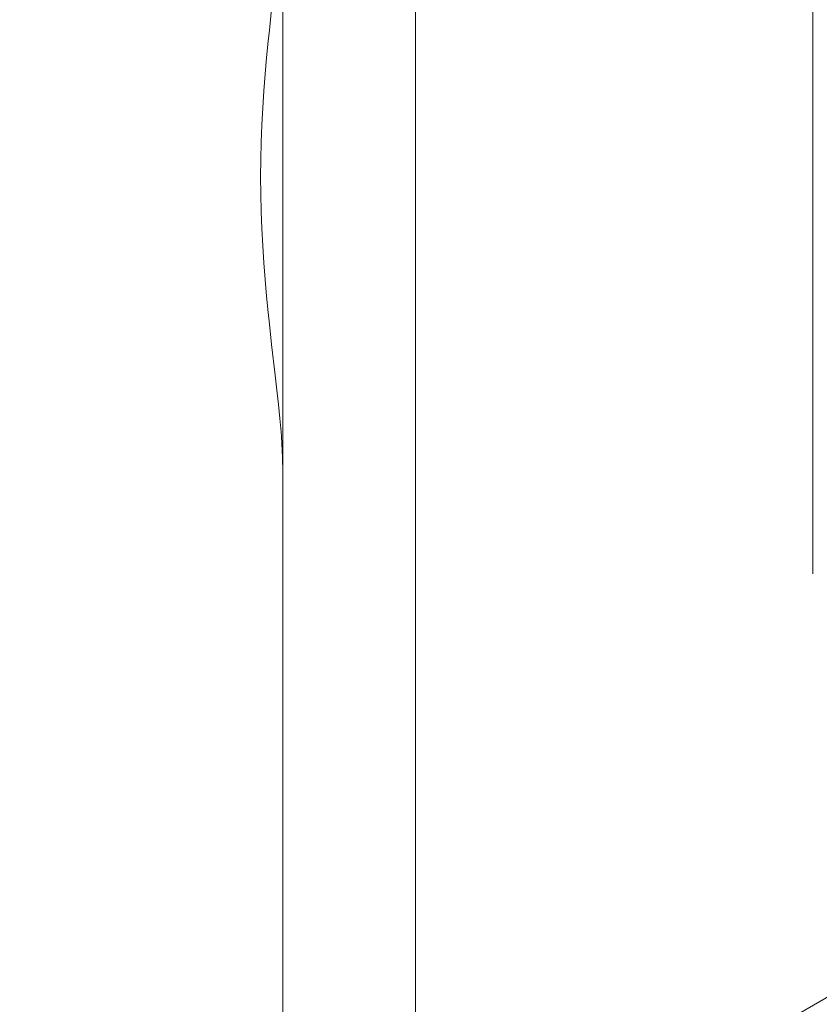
# Model space of a CAD drawing. Header units: inches. Extents: x -412 to -304, y -62 to 18.
# Tile 48 of 256: x -360.257 to -360.02, y -47.894 to -47.602. Entities that reach past the tile are written whole.
import ezdxf

# ---------------------------------------------------------------- set-up
doc = ezdxf.new("R2010")
doc.units = ezdxf.units.IN
doc.header["$LTSCALE"] = 32
doc.header["$MEASUREMENT"] = 0
doc.linetypes.add('Dash Style-1', pattern=[0.083328, 0.041656, -0.041672])
for name, color, linetype, lineweight in [('Black', 7, 'Continuous', 18), ('DashLine', 7, 'Continuous', 13), ('DashLineFill', 7, 'Dash Style-1', 13), ('Drawing', 7, 'Continuous', 18), ('Metal_HtAdjMech', 7, 'Continuous', 18), ('Metal_MP', 7, 'Continuous', 5), ('None', 7, 'Continuous', 18), ('SolidLine', 7, 'Continuous', 15), ('TIMotion-Frame', 7, 'Continuous', 18), ('Wood_1-H', 7, 'Continuous', 13)]:
    doc.layers.add(name, color=color, linetype=linetype, lineweight=lineweight)

# ---------------------------------------------------------------- blocks, each defined once
blk = doc.blocks.new('Group-20')
at = {"layer": 'Black'}
for points in [[(-34.54794, 16.53613, 28.9791), (34.54794, 16.53613, 28.9791), (34.54794, -16.53613, 28.9791), (-34.54794, -16.53613, 28.9791)], [(-34.54794, 16.53613, 27.70079), (34.54794, 16.53613, 27.70079), (34.54794, -16.53613, 27.70079), (-34.54794, -16.53613, 27.70079)]]:
    blk.add_3dface(points, dxfattribs=at)
at = {"layer": 'Wood_1-H'}
for points in [[(-35.96494, 17.95313, 28.99879), (35.96494, 17.95313, 28.99879), (35.96494, -17.95313, 28.99879), (-35.96494, -17.95313, 28.99879)], [(-35.96494, 17.95313, 28.9791), (35.96494, 17.95313, 28.9791), (35.96494, -17.95313, 28.9791), (-35.96494, -17.95313, 28.9791)]]:
    blk.add_3dface(points, dxfattribs=at)
blk = doc.blocks.new('MP-Leg-502-89 (3D)')
at = {"layer": 'Metal_MP', "invisible_edges": 8}
for points in [[(-1.84436, 0.25, 5.29509), (-19.27102, 0.25, 1.8125), (-19.27102, -0.25, 1.8125), (-1.84436, -0.25, 5.29509)], [(-1.84436, -0.25, 2.30255), (-19.27102, -0.25, 0.3125), (-19.27102, 0.25, 0.3125), (-1.84436, 0.25, 2.30255)]]:
    blk.add_3dface(points, dxfattribs=at)
at = {"layer": 'Metal_MP'}
blk.add_3dface([(-1.84436, -0.25, 2.30255), (-1.84436, -0.25, 5.29509), (-19.27102, -0.25, 1.8125), (-19.27102, -0.25, 0.3125)], dxfattribs=at)
blk = doc.blocks.new('MPHtAdjLeg-16 (3D)')
at = {"layer": 'DashLine', "color": 7, "rotation": 59.99999999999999}
blk.add_blockref('MP-Leg-502-89 (3D)', (0, 0), dxfattribs=at)
blk = doc.blocks.new('MpHtAdjBase-3 (3D)')
at = {"layer": 'Black', "color": 7, "xscale": -1}
blk.add_blockref('MPHtAdjLeg-16 (3D)', (21.55512, 0), dxfattribs=at)
blk = doc.blocks.new('TL9-Upper (3D)')
at = {"layer": 'TIMotion-Frame'}
for points, invisible_edges in [([(-2.06693, 5.8659, -1.88976), (-2.06693, -1.33858, -1.88976), (-2.06693, 5.33887, -1.06092), (-2.06693, 5.35113, -1.07033)], 10), ([(-2.06693, 5.8659, -1.88976), (-2.06692, 5.8659, -1.89162), (-2.06692, -1.33858, -1.89162), (-2.06693, -1.33858, -1.88976)], 2), ([(-2.06692, -1.33858, -1.89162), (-2.06692, 5.8659, -1.89162), (-2.06673, 5.86589, -1.89951)], 9), ([(-2.06692, -1.33858, -1.89162), (-2.06673, 5.86589, -1.89951), (-2.06662, 5.86579, -1.90133)], 9), ([(-2.06662, 5.86579, -1.90133), (-2.06588, -1.33858, -1.91199), (-2.06692, -1.33858, -1.89162)], 9), ([(-2.06588, -1.33858, -1.91199), (-2.06662, 5.86579, -1.90133), (-2.0662, 5.86537, -1.90828)], 9), ([(-2.0662, 5.86537, -1.90828), (-2.06579, 5.86496, -1.91199), (-2.06588, -1.33858, -1.91199)], 10), ([(-2.06588, -1.33858, -1.91199), (-2.06579, 5.86496, -1.91199), (-2.06478, 5.86396, -1.92123)], 9), ([(-2.06478, 5.86396, -1.92123), (-2.06309, -1.33858, -1.9322), (-2.06588, -1.33858, -1.91199)], 9), ([(-2.06309, -1.33858, -1.9322), (-2.06478, 5.86396, -1.92123), (-2.06465, 5.86383, -1.92239)], 9), ([(-2.06465, 5.86383, -1.92239), (-2.06297, 5.86215, -1.93219), (-2.06309, -1.33858, -1.9322)], 10), ([(-2.06309, -1.33858, -1.9322), (-2.06297, 5.86215, -1.93219), (-2.06219, 5.86137, -1.93674)], 9), ([(-2.06309, -1.33858, -1.9322), (-2.06219, 5.86137, -1.93674), (-2.06121, 5.86039, -1.94088)], 9), ([(-2.06121, 5.86039, -1.94088), (-2.05856, -1.33858, -1.9521), (-2.06309, -1.33858, -1.9322)], 9), ([(-2.05856, -1.33858, -1.9521), (-2.06121, 5.86039, -1.94088), (-2.05874, 5.85792, -1.95134)], 9), ([(-2.05874, 5.85792, -1.95134), (-2.05851, 5.85769, -1.95209), (-2.05856, -1.33858, -1.9521)], 10), ([(-2.05856, -1.33858, -1.9521), (-2.05851, 5.85769, -1.95209), (-2.05604, 5.85522, -1.96018)], 9), ([(-2.05604, 5.85522, -1.96018), (-2.05233, -1.33858, -1.97152), (-2.05856, -1.33858, -1.9521)], 9), ([(-2.05233, -1.33858, -1.97152), (-2.05604, 5.85522, -1.96018), (-2.0542, 5.85338, -1.96619)], 9), ([(-2.0542, 5.85338, -1.96619), (-2.05219, 5.85137, -1.97148), (-2.05233, -1.33858, -1.97152)], 10), ([(-2.05233, -1.33858, -1.97152), (-2.05219, 5.85137, -1.97148), (-2.04934, 5.84851, -1.97899)], 9), ([(-2.04934, 5.84851, -1.97899), (-2.04445, -1.33858, -1.99034), (-2.05233, -1.33858, -1.97152)], 9), ([(-2.04445, -1.33858, -1.99034), (-2.04934, 5.84851, -1.97899), (-2.04849, 5.84765, -1.98124)], 9), ([(-2.04849, 5.84765, -1.98124), (-2.04434, 5.8435, -1.99029), (-2.04445, -1.33858, -1.99034)], 10), ([(-2.04445, -1.33858, -1.99034), (-2.04434, 5.8435, -1.99029), (-2.04212, 5.84127, -1.99515)], 9), ([(-2.04445, -1.33858, -1.99034), (-2.04212, 5.84127, -1.99515), (-2.04103, 5.84019, -1.99715)], 9), ([(-2.04103, 5.84019, -1.99715), (-2.03497, -1.33858, -2.00841), (-2.04445, -1.33858, -1.99034)], 9), ([(-2.04103, 5.84019, -1.99715), (-2.03496, 5.83411, -2.0084), (-2.03497, -1.33858, -2.00841)], 10), ([(-2.03497, -1.33858, -2.00841), (-2.03496, 5.83411, -2.0084), (-2.03473, 5.83388, -2.00882)], 9), ([(-2.03497, -1.33858, -2.00841), (-2.03473, 5.83388, -2.00882), (-2.03111, 5.83027, -2.01449)], 9), ([(-2.03111, 5.83027, -2.01449), (-2.02397, -1.33858, -2.02559), (-2.03497, -1.33858, -2.00841)], 9), ([(-2.02397, -1.33858, -2.02559), (-2.03111, 5.83027, -2.01449), (-2.02476, 5.82392, -2.02445)], 9), ([(-2.02476, 5.82392, -2.02445), (-2.02391, 5.82308, -2.02556), (-2.02397, -1.33858, -2.02559)], 10), ([(-2.02397, -1.33858, -2.02559), (-2.02391, 5.82308, -2.02556), (-2.01982, 5.81899, -2.03096)], 9), ([(-2.01982, 5.81899, -2.03096), (-2.01153, -1.33858, -2.04176), (-2.02397, -1.33858, -2.02559)], 9), ([(-2.01153, -1.33858, -2.04176), (-2.01982, 5.81899, -2.03096), (-2.01289, 5.81206, -2.0401)], 9), ([(-2.01289, 5.81206, -2.0401), (-2.01144, 5.81062, -2.0417), (-2.01153, -1.33858, -2.04176)], 10), ([(-2.01153, -1.33858, -2.04176), (-2.01144, 5.81062, -2.0417), (-2.00719, 5.80636, -2.04643)], 9), ([(-2.00719, 5.80636, -2.04643), (-1.99774, -1.33858, -2.0568), (-2.01153, -1.33858, -2.04176)], 9), ([(-1.99774, -1.33858, -2.0568), (-2.00719, 5.80636, -2.04643), (-1.99902, 5.79819, -2.05549)], 9), ([(-1.99902, 5.79819, -2.05549), (-1.99768, 5.79684, -2.05675), (-1.99774, -1.33858, -2.0568)], 10), ([(-1.99774, -1.33858, -2.0568), (-1.99768, 5.79684, -2.05675), (-1.99334, 5.7925, -2.0608)], 9), ([(-1.99334, 5.7925, -2.0608), (-1.98271, -1.33858, -2.07059), (-1.99774, -1.33858, -2.0568)], 9), ([(-1.98271, -1.33858, -2.07059), (-1.99334, 5.7925, -2.0608), (-1.98442, 5.78356, -2.06913)], 9), ([(-1.98442, 5.78356, -2.06913), (-1.98265, 5.7818, -2.07052), (-1.98271, -1.33858, -2.07059)], 10), ([(-1.98271, -1.33858, -2.07059), (-1.98265, 5.7818, -2.07052), (-1.9783, 5.77745, -2.07393)], 9), ([(-1.9783, 5.77745, -2.07393), (-1.96654, -1.33858, -2.08303), (-1.98271, -1.33858, -2.07059)], 9), ([(-1.96654, -1.33858, -2.08303), (-1.9783, 5.77745, -2.07393), (-1.96835, 5.76751, -2.08173)], 9), ([(-1.96835, 5.76751, -2.08173), (-1.96647, 5.76562, -2.08294), (-1.96654, -1.33858, -2.08303)], 10), ([(-1.96654, -1.33858, -2.08303), (-1.96647, 5.76562, -2.08294), (-1.96218, 5.76134, -2.08571)], 9), ([(-1.96218, 5.76134, -2.08571), (-1.94935, -1.33858, -2.09403), (-1.96654, -1.33858, -2.08303)], 9), ([(-1.96218, 5.76134, -2.08571), (-1.94931, 5.74848, -2.094), (-1.94935, -1.33858, -2.09403)], 10), ([(-1.94935, -1.33858, -2.09403), (-1.94931, 5.74848, -2.094), (-1.94866, 5.74783, -2.09441)], 9), ([(-1.94935, -1.33858, -2.09403), (-1.94866, 5.74783, -2.09441), (-1.94518, 5.74435, -2.09619)], 9), ([(-1.94518, 5.74435, -2.09619), (-1.93129, -1.33858, -2.1035), (-1.94935, -1.33858, -2.09403)], 9), ([(-2.06693, 5.32747, -1.05048), (-2.06693, 5.33887, -1.06092), (-2.06693, -1.33858, -1.88976)], 10), ([(-2.06693, 5.31703, -1.03909), (-2.06693, 5.32747, -1.05048), (-2.06693, -1.33858, -1.88976)], 10), ([(-2.06693, -1.33858, -1.88976), (-2.06693, 5.30762, -1.02682), (-2.06693, 5.31703, -1.03909)], 9), ([(-2.06693, -1.33858, -1.88976), (-2.06693, 5.29931, -1.01379), (-2.06693, 5.30762, -1.02682)], 9), ([(-2.06693, 5.29931, -1.01379), (-2.06693, -1.33858, -1.88976), (-2.06693, 0.06557, -1.09633), (-2.06693, 0.08031, -1.09168)], 11), ([(-2.06693, 0.09458, -0.76463), (-2.06693, 0.08031, -0.75872), (-2.06693, -1.0315, -0.29528), (-2.06693, 5.15748, -0.29528)], 10), ([(-2.06693, -1.0315, -0.29528), (-2.06693, 0.08031, -0.75872), (-2.06693, 0.06557, -0.75407)], 9), ([(-2.06693, 0.05048, -1.09967), (-2.06693, 0.06557, -1.09633), (-2.06693, -1.33858, -1.88976)], 10), ([(-2.06693, -1.0315, -0.29528), (-2.06693, 0.06557, -0.75407), (-2.06693, 0.05048, -0.75072)], 9), ([(-2.06693, -1.33858, -1.88976), (-2.06693, 0.03515, -1.10169), (-2.06693, 0.05048, -1.09967)], 9), ([(-2.06693, 0.05048, -0.75072), (-2.06693, 0.03515, -0.74871), (-2.06693, -1.0315, -0.29528)], 10), ([(-2.06693, 0.01971, -1.10236), (-2.06693, 0.03515, -1.10169), (-2.06693, -1.33858, -1.88976)], 10), ([(-2.06693, 0.03515, -0.74871), (-2.06693, 0.01971, -0.74803), (-2.06693, -1.0315, -0.29528)], 10), ([(-2.06693, -1.33858, -1.88976), (-2.06693, 0.00427, -1.10169), (-2.06693, 0.01971, -1.10236)], 9), ([(-2.06693, -1.33858, -0.45276), (-2.06693, 0.01971, -0.74803), (-2.06693, 0.00427, -0.74871)], 9), ([(-2.06693, -1.35827, -0.37402), (-2.06693, -1.0315, -0.37402), (-2.06693, 0.01971, -0.74803), (-2.06693, -1.33858, -0.45276)], 14), ([(-2.06693, -1.0315, -0.37402), (-2.06693, -1.0315, -0.29528), (-2.06693, 0.01971, -0.74803)], 10), ([(-2.06693, -0.01105, -1.09967), (-2.06693, 0.00427, -1.10169), (-2.06693, -1.33858, -1.88976)], 10), ([(-2.06693, 0.00427, -0.74871), (-2.06693, -0.01105, -0.75072), (-2.06693, -1.33858, -0.45276)], 10), ([(-2.06693, -1.33858, -1.88976), (-2.06693, -0.02614, -1.09633), (-2.06693, -0.01105, -1.09967)], 9), ([(-2.06693, -0.01105, -0.75072), (-2.06693, -0.02614, -0.75407), (-2.06693, -1.33858, -0.45276)], 10), ([(-2.06693, -0.04088, -1.09168), (-2.06693, -0.02614, -1.09633), (-2.06693, -1.33858, -1.88976)], 10), ([(-2.06693, -0.02614, -0.75407), (-2.06693, -0.04088, -0.75872), (-2.06693, -1.33858, -0.45276)], 10), ([(-2.06693, -0.05516, -1.08576), (-2.06693, -0.04088, -1.09168), (-2.06693, -1.33858, -1.88976)], 10), ([(-2.06693, -1.33858, -0.45276), (-2.06693, -0.04088, -0.75872), (-2.06693, -0.05516, -0.76463)], 9), ([(-2.06693, -0.06887, -1.07863), (-2.06693, -0.05516, -1.08576), (-2.06693, -1.33858, -1.88976)], 10), ([(-2.06693, -0.05516, -0.76463), (-2.06693, -0.06887, -0.77177), (-2.06693, -1.33858, -0.45276)], 10), ([(-2.06693, -1.33858, -1.88976), (-2.06693, -0.08191, -1.07032), (-2.06693, -0.06887, -1.07863)], 9), ([(-2.06693, -0.06887, -0.77177), (-2.06693, -0.08191, -0.78007), (-2.06693, -1.33858, -0.45276)], 10), ([(-2.06693, -0.09417, -1.06091), (-2.06693, -0.08191, -1.07032), (-2.06693, -1.33858, -1.88976)], 10), ([(-2.06693, -1.33858, -0.45276), (-2.06693, -0.08191, -0.78007), (-2.06693, -0.09417, -0.78948)], 9), ([(-2.06693, -1.33858, -1.88976), (-2.06693, -0.10556, -1.05047), (-2.06693, -0.09417, -1.06091)], 9), ([(-2.06693, -0.09417, -0.78948), (-2.06693, -0.10556, -0.79992), (-2.06693, -1.33858, -0.45276)], 10), ([(-2.06693, -0.11601, -1.03908), (-2.06693, -0.10556, -1.05047), (-2.06693, -1.33858, -1.88976)], 10), ([(-2.06693, -1.33858, -0.45276), (-2.06693, -0.10556, -0.79992), (-2.06693, -0.11601, -0.81132)], 9), ([(-2.06693, -1.33858, -1.88976), (-2.06693, -0.12541, -1.02681), (-2.06693, -0.11601, -1.03908)], 9), ([(-2.06693, -0.11601, -0.81132), (-2.06693, -0.12541, -0.82358), (-2.06693, -1.33858, -0.45276)], 10), ([(-2.06693, -1.33858, -1.88976), (-2.06693, -0.13372, -1.01378), (-2.06693, -0.12541, -1.02681)], 9), ([(-2.06693, -0.12541, -0.82358), (-2.06693, -0.13372, -0.83661), (-2.06693, -1.33858, -0.45276)], 10), ([(-2.06693, -1.33858, -1.88976), (-2.06693, -0.14086, -1.00007), (-2.06693, -0.13372, -1.01378)], 9), ([(-2.06693, -0.13372, -0.83661), (-2.06693, -0.14086, -0.85032), (-2.06693, -1.33858, -0.45276)], 10), ([(-2.06693, -0.14677, -0.98579), (-2.06693, -0.14086, -1.00007), (-2.06693, -1.33858, -1.88976)], 10), ([(-2.06693, -1.33858, -0.45276), (-2.06693, -0.14086, -0.85032), (-2.06693, -0.14677, -0.8646)], 9), ([(-2.06693, -1.33858, -1.88976), (-2.06693, -0.15142, -0.97105), (-2.06693, -0.14677, -0.98579)], 9), ([(-2.06693, -0.14677, -0.8646), (-2.06693, -0.15142, -0.87934), (-2.06693, -1.33858, -0.45276)], 10), ([(-2.06693, -1.33858, -1.88976), (-2.06693, -0.15476, -0.95596), (-2.06693, -0.15142, -0.97105)], 9), ([(-2.06693, -0.15142, -0.87934), (-2.06693, -0.15476, -0.89443), (-2.06693, -1.33858, -0.45276)], 10), ([(-2.06693, -0.15678, -0.94064), (-2.06693, -0.15476, -0.95596), (-2.06693, -1.33858, -1.88976), (-2.06693, -1.33858, -0.45276)], 10), ([(-2.06693, -1.33858, -0.45276), (-2.06693, -0.15476, -0.89443), (-2.06693, -0.15678, -0.90976)], 9), ([(-2.06693, -1.33858, -0.45276), (-2.06693, -0.15745, -0.9252), (-2.06693, -0.15678, -0.94064)], 9), ([(-2.06693, -0.15678, -0.90976), (-2.06693, -0.15745, -0.9252), (-2.06693, -1.33858, -0.45276)], 10)]:
    blk.add_3dface(points, dxfattribs=dict(at, invisible_edges=invisible_edges))
blk.add_3dface([(-2.06693, -1.0315, -0.29528), (2.06693, -1.0315, -0.29528), (2.06693, 5.15748, -0.29528), (-2.06693, 5.15748, -0.29528)], dxfattribs=at)
blk = doc.blocks.new('TEK04-FrameB (3D)')
at = {"layer": 'Metal_HtAdjMech'}
for points, invisible_edges in [([(0, -0.40458, 10.04339), (8.46457, -0.40458, 10.04339), (8.46457, -0.41441, 10.04649), (0, -0.41441, 10.04649)], 5), ([(0.3937, -0.41441, 11.60705), (8.3622, -0.41441, 11.60705), (8.3622, -0.40458, 11.61015), (0.3937, -0.40458, 11.61015)], 5), ([(0, -0.41441, 10.04649), (8.46457, -0.41441, 10.04649), (8.46457, -0.42393, 10.05044), (0, -0.42393, 10.05044)], 5), ([(0.3937, -0.42393, 11.60311), (8.3622, -0.42393, 11.60311), (8.3622, -0.41441, 11.60705), (0.3937, -0.41441, 11.60705)], 5), ([(0, -0.42393, 10.05044), (8.46457, -0.42393, 10.05044), (8.46457, -0.43307, 10.05519), (0, -0.43307, 10.05519)], 5), ([(0.3937, -0.43307, 11.59835), (8.3622, -0.43307, 11.59835), (8.3622, -0.42393, 11.60311), (0.3937, -0.42393, 11.60311)], 5), ([(0, -0.43307, 10.05519), (8.46457, -0.43307, 10.05519), (8.46457, -0.44176, 10.06073), (0, -0.44176, 10.06073)], 5), ([(0.3937, -0.44176, 11.59281), (8.3622, -0.44176, 11.59281), (8.3622, -0.43307, 11.59835), (0.3937, -0.43307, 11.59835)], 5), ([(0, -0.44176, 10.06073), (8.46457, -0.44176, 10.06073), (8.46457, -0.44994, 10.067), (0, -0.44994, 10.067)], 5), ([(0.3937, -0.44994, 11.58654), (8.3622, -0.44994, 11.58654), (8.3622, -0.44176, 11.59281), (0.3937, -0.44176, 11.59281)], 5), ([(0, -0.44994, 10.067), (8.46457, -0.44994, 10.067), (8.46457, -0.45753, 10.07396), (0, -0.45753, 10.07396)], 5), ([(0.3937, -0.45753, 11.57958), (8.3622, -0.45753, 11.57958), (8.3622, -0.44994, 11.58654), (0.3937, -0.44994, 11.58654)], 5), ([(0, -0.45753, 10.07396), (8.46457, -0.45753, 10.07396), (8.46457, -0.46449, 10.08156), (0, -0.46449, 10.08156)], 5), ([(0.3937, -0.46449, 11.57198), (8.3622, -0.46449, 11.57198), (8.3622, -0.45753, 11.57958), (0.3937, -0.45753, 11.57958)], 5), ([(0, -0.46449, 10.08156), (8.46457, -0.46449, 10.08156), (8.46457, -0.47077, 10.08974), (0, -0.47077, 10.08974)], 5), ([(0.3937, -0.47077, 11.56381), (8.3622, -0.47077, 11.56381), (8.3622, -0.46449, 11.57198), (0.3937, -0.46449, 11.57198)], 5), ([(0, -0.47077, 10.08974), (8.46457, -0.47077, 10.08974), (8.46457, -0.4763, 10.09843), (0, -0.4763, 10.09843)], 5), ([(0.3937, -0.4763, 11.55512), (8.3622, -0.4763, 11.55512), (8.3622, -0.47077, 11.56381), (0.3937, -0.47077, 11.56381)], 5), ([(0, -0.4763, 10.09843), (8.46457, -0.4763, 10.09843), (8.46457, -0.48106, 10.10756), (0, -0.48106, 10.10756)], 5), ([(0.3937, -0.48106, 11.54598), (8.3622, -0.48106, 11.54598), (8.3622, -0.4763, 11.55512), (0.3937, -0.4763, 11.55512)], 5), ([(0, -0.48106, 10.10756), (8.46457, -0.48106, 10.10756), (8.46457, -0.485, 10.11708), (0, -0.485, 10.11708)], 5), ([(0.3937, -0.4824, 11.54299), (0, -0.4824, 11.54299), (0, -0.485, 11.53646), (8.3622, -0.485, 11.53646)], 12), ([(8.3622, -0.48106, 11.54598), (0.3937, -0.48106, 11.54598), (0.3937, -0.4824, 11.54299)], 9), ([(0.3937, -0.4824, 11.54299), (8.3622, -0.485, 11.53646), (8.3622, -0.48106, 11.54598)], 9), ([(8.3622, -0.485, 11.53646), (0, -0.485, 11.53646), (0.86614, -0.4855, 11.53506)], 11), ([(0, -0.485, 11.53646), (0.83067, -0.48727, 11.52959), (0.83562, -0.48683, 11.53104)], 9), ([(0.83562, -0.48683, 11.53104), (0.84063, -0.48644, 11.53226), (0, -0.485, 11.53646)], 10), ([(0.84063, -0.48644, 11.53226), (0.84566, -0.48611, 11.53326), (0, -0.485, 11.53646)], 10), ([(0.84566, -0.48611, 11.53326), (0.85075, -0.48585, 11.53405), (0, -0.485, 11.53646)], 10), ([(0.85075, -0.48585, 11.53405), (0.85586, -0.48566, 11.53461), (0, -0.485, 11.53646)], 10), ([(0.85586, -0.48566, 11.53461), (0.86099, -0.48554, 11.53494), (0, -0.485, 11.53646)], 10), ([(0.86099, -0.48554, 11.53494), (0.86614, -0.4855, 11.53506), (0, -0.485, 11.53646)], 10), ([(0, -0.485, 11.53646), (0, -0.4881, 11.52663), (0.82237, -0.4881, 11.52663)], 10), ([(0.82237, -0.4881, 11.52663), (0.82584, -0.48775, 11.52787), (0, -0.485, 11.53646)], 10), ([(0.82584, -0.48775, 11.52787), (0.83067, -0.48727, 11.52959), (0, -0.485, 11.53646)], 10), ([(0, -0.485, 10.11708), (8.46457, -0.485, 10.11708), (8.46457, -0.4881, 10.12691), (0, -0.4881, 10.12691)], 5), ([(0.86614, -0.4855, 11.53506), (8.3622, -0.4881, 11.52663), (8.3622, -0.485, 11.53646)], 9), ([(0, -0.4881, 11.52663), (0, -0.49033, 11.51657), (0.80276, -0.49033, 11.51657)], 10), ([(0.80276, -0.49033, 11.51657), (0.80718, -0.48983, 11.51926), (0, -0.4881, 11.52663)], 10), ([(0.80718, -0.48983, 11.51926), (0.81631, -0.48877, 11.52401), (0, -0.4881, 11.52663)], 10), ([(0.81631, -0.48877, 11.52401), (0.82237, -0.4881, 11.52663), (0, -0.4881, 11.52663)], 10), ([(0, -0.4881, 10.12691), (8.46457, -0.4881, 10.12691), (8.46457, -0.49033, 10.13697), (0, -0.49033, 10.13697)], 5), ([(0.82581, -0.64961, 11.52794), (0.82237, -0.4881, 11.52663), (0.81631, -0.48877, 11.52401)], 9), ([(0.82581, -0.64961, 11.52794), (0.82584, -0.48775, 11.52787), (0.82237, -0.4881, 11.52663)], 9), ([(0.82584, -0.48775, 11.52787), (0.82581, -0.64961, 11.52794), (0.83562, -0.64961, 11.53104)], 9), ([(0.83562, -0.64961, 11.53104), (0.83067, -0.48727, 11.52959), (0.82584, -0.48775, 11.52787)], 9), ([(0.83562, -0.64961, 11.53104), (0.83562, -0.48683, 11.53104), (0.83067, -0.48727, 11.52959)], 9), ([(0.84566, -0.64961, 11.53326), (0.84063, -0.48644, 11.53226), (0.83562, -0.48683, 11.53104)], 9), ([(0.83562, -0.48683, 11.53104), (0.83562, -0.64961, 11.53104), (0.84566, -0.64961, 11.53326)], 9), ([(0.84566, -0.64961, 11.53326), (0.84566, -0.48611, 11.53326), (0.84063, -0.48644, 11.53226)], 9), ([(0.85586, -0.64961, 11.53461), (0.85075, -0.48585, 11.53405), (0.84566, -0.48611, 11.53326)], 9), ([(0.84566, -0.48611, 11.53326), (0.84566, -0.64961, 11.53326), (0.85586, -0.64961, 11.53461)], 9), ([(0.85586, -0.64961, 11.53461), (0.85586, -0.48566, 11.53461), (0.85075, -0.48585, 11.53405)], 9), ([(0.86614, -0.64961, 11.53506), (0.86099, -0.48554, 11.53494), (0.85586, -0.48566, 11.53461)], 9), ([(0.85586, -0.48566, 11.53461), (0.85586, -0.64961, 11.53461), (0.86614, -0.64961, 11.53506)], 9), ([(0.86614, -0.64961, 11.53506), (0.86614, -0.4855, 11.53506), (0.86099, -0.48554, 11.53494)], 9), ([(0.87128, -0.48554, 11.53494), (0.86614, -0.4855, 11.53506), (0.86614, -0.64961, 11.53506)], 10), ([(0.86614, -0.4855, 11.53506), (0.87128, -0.48554, 11.53494), (8.3622, -0.4881, 11.52663)], 10), ([(0.87642, -0.48566, 11.53461), (0.87128, -0.48554, 11.53494), (0.86614, -0.64961, 11.53506)], 10), ([(0.86614, -0.64961, 11.53506), (0.87642, -0.64961, 11.53461), (0.87642, -0.48566, 11.53461)], 10), ([(8.3622, -0.4881, 11.52663), (0.87128, -0.48554, 11.53494), (0.87642, -0.48566, 11.53461)], 9), ([(0.88155, -0.48585, 11.53405), (0.87642, -0.48566, 11.53461), (0.87642, -0.64961, 11.53461)], 10), ([(8.3622, -0.4881, 11.52663), (0.87642, -0.48566, 11.53461), (0.88155, -0.48585, 11.53405)], 9), ([(0.88662, -0.48611, 11.53326), (0.88155, -0.48585, 11.53405), (0.87642, -0.64961, 11.53461)], 10), ([(0.87642, -0.64961, 11.53461), (0.88662, -0.64961, 11.53326), (0.88662, -0.48611, 11.53326)], 10), ([(8.3622, -0.4881, 11.52663), (0.88155, -0.48585, 11.53405), (0.88662, -0.48611, 11.53326)], 9), ([(0.89167, -0.48644, 11.53226), (0.88662, -0.48611, 11.53326), (0.88662, -0.64961, 11.53326)], 10), ([(8.3622, -0.4881, 11.52663), (0.88662, -0.48611, 11.53326), (0.89167, -0.48644, 11.53226)], 9), ([(0.89666, -0.48683, 11.53104), (0.89167, -0.48644, 11.53226), (0.88662, -0.64961, 11.53326)], 10), ([(0.88662, -0.64961, 11.53326), (0.89666, -0.64961, 11.53104), (0.89666, -0.48683, 11.53104)], 10), ([(8.3622, -0.4881, 11.52663), (0.89167, -0.48644, 11.53226), (0.89666, -0.48683, 11.53104)], 9), ([(0.90159, -0.48726, 11.5296), (0.89666, -0.48683, 11.53104), (0.89666, -0.64961, 11.53104)], 10), ([(8.3622, -0.4881, 11.52663), (0.89666, -0.48683, 11.53104), (0.90159, -0.48726, 11.5296)], 9), ([(0.90647, -0.48774, 11.52794), (0.90159, -0.48726, 11.5296), (0.89666, -0.64961, 11.53104)], 10), ([(0.89666, -0.64961, 11.53104), (0.90647, -0.64961, 11.52794), (0.90647, -0.48774, 11.52794)], 10), ([(0.90159, -0.48726, 11.5296), (0.90647, -0.48774, 11.52794), (8.3622, -0.4881, 11.52663)], 10), ([(0.90965, -0.48809, 11.52663), (0.90647, -0.48774, 11.52794), (0.90647, -0.64961, 11.52794)], 10), ([(0.90647, -0.48774, 11.52794), (0.90965, -0.48809, 11.52663), (8.3622, -0.4881, 11.52663)], 10), ([(0.90647, -0.64961, 11.52794), (0.91598, -0.64961, 11.52401), (0.91598, -0.48877, 11.52401), (0.90965, -0.48809, 11.52663)], 10), ([(8.3622, -0.4881, 11.52663), (0.90965, -0.48809, 11.52663), (0.91598, -0.48877, 11.52401)], 9), ([(0, -0.49033, 11.51657), (0.79435, -0.49122, 11.51068), (0.7985, -0.4908, 11.51373)], 9), ([(0, -0.49033, 11.51657), (0, -0.49168, 11.50636), (0.78904, -0.49168, 11.50636)], 10), ([(0.78904, -0.49168, 11.50636), (0.79037, -0.49156, 11.50744), (0, -0.49033, 11.51657)], 10), ([(0.79037, -0.49156, 11.50744), (0.79435, -0.49122, 11.51068), (0, -0.49033, 11.51657)], 10), ([(0.7985, -0.4908, 11.51373), (0.80276, -0.49033, 11.51657), (0, -0.49033, 11.51657)], 10), ([(0, -0.49033, 10.13697), (8.46457, -0.49033, 10.13697), (8.46457, -0.49168, 10.14719), (0, -0.49168, 10.14719)], 5), ([(0.7985, -0.64961, 11.51373), (0.79435, -0.49122, 11.51068), (0.79037, -0.49156, 11.50744)], 9), ([(0.7985, -0.64961, 11.51373), (0.7985, -0.4908, 11.51373), (0.79435, -0.49122, 11.51068)], 9), ([(0.80718, -0.64961, 11.51926), (0.80276, -0.49033, 11.51657), (0.7985, -0.4908, 11.51373)], 9), ([(0.7985, -0.4908, 11.51373), (0.7985, -0.64961, 11.51373), (0.80718, -0.64961, 11.51926)], 9), ([(0.80718, -0.64961, 11.51926), (0.80718, -0.48983, 11.51926), (0.80276, -0.49033, 11.51657)], 9), ([(0.80718, -0.48983, 11.51926), (0.80718, -0.64961, 11.51926), (0.81631, -0.64961, 11.52401), (0.81631, -0.48877, 11.52401)], 5), ([(0.81631, -0.48877, 11.52401), (0.81631, -0.64961, 11.52401), (0.82581, -0.64961, 11.52794)], 9), ([(0, -0.49168, 11.50636), (0, -0.49213, 11.49606), (0.62992, -0.49213, 11.49606)], 8), ([(0.62992, -0.49213, 11.49606), (0.78276, -0.49204, 11.50052), (0, -0.49168, 11.50636)], 11), ([(0.78276, -0.49204, 11.50052), (0.78904, -0.49168, 11.50636), (0, -0.49168, 11.50636)], 10), ([(4.16339, -0.49213, 10.15748), (0.62992, -0.49213, 10.15748), (0, -0.49168, 10.14719), (8.46457, -0.49168, 10.14719)], 14), ([(0.62992, -0.49213, 10.15748), (0, -0.49213, 10.15748), (0, -0.49168, 10.14719)], 8), ([(0.62992, -0.49213, 11.49606), (0, -0.49213, 11.49606), (0, -0.49213, 11.33858), (0.62992, -0.49213, 11.33858)], 12), ([(0.62992, -0.49213, 11.33858), (0, -0.49213, 11.33858), (0, -0.49213, 10.95965), (0.62992, -0.49213, 10.95965)], 13), ([(0.62992, -0.49213, 10.95965), (0, -0.49213, 10.95965), (0, -0.49213, 10.15748), (0.62992, -0.49213, 10.15748)], 9), ([(0.62992, -0.49213, 11.49606), (0.77853, -0.49213, 11.49606), (0.78276, -0.49204, 11.50052)], 8), ([(0.62992, -0.49213, 11.49606), (0.75533, -0.49213, 11.45747), (0.75927, -0.49213, 11.46697)], 9), ([(0.62992, -0.49213, 11.49606), (0.74867, -0.49213, 11.42741), (0.75001, -0.49213, 11.43761)], 9), ([(0.62992, -0.49213, 11.33858), (0.75224, -0.49213, 11.38661), (0.75001, -0.49213, 11.39666)], 9), ([(0.62992, -0.49213, 11.49606), (0.75224, -0.49213, 11.44765), (0.75533, -0.49213, 11.45747)], 9), ([(0.62992, -0.49213, 11.49606), (0.62992, -0.49213, 11.33858), (0.74822, -0.49213, 11.41713), (0.74867, -0.49213, 11.42741)], 11), ([(0.75001, -0.49213, 11.39666), (0.74867, -0.49213, 11.40686), (0.62992, -0.49213, 11.33858)], 10), ([(0.62992, -0.49213, 11.33858), (0.75927, -0.49213, 11.3673), (0.75533, -0.49213, 11.3768)], 9), ([(0.62992, -0.49213, 11.33858), (0.76955, -0.49213, 11.3495), (0.76402, -0.49213, 11.35817)], 9), ([(0.75001, -0.49213, 11.43761), (0.75224, -0.49213, 11.44765), (0.62992, -0.49213, 11.49606)], 10), ([(0.75533, -0.49213, 11.3768), (0.75224, -0.49213, 11.38661), (0.62992, -0.49213, 11.33858)], 10), ([(0.62992, -0.49213, 11.33858), (0.77581, -0.49213, 11.34134), (0.76955, -0.49213, 11.3495)], 9), ([(0.62992, -0.49213, 11.49606), (0.76955, -0.49213, 11.48477), (0.77581, -0.49213, 11.49293)], 9), ([(0.74867, -0.49213, 11.40686), (0.74822, -0.49213, 11.41713), (0.62992, -0.49213, 11.33858)], 10), ([(0.62992, -0.49213, 11.33858), (0.77833, -0.49213, 11.33858), (0.77581, -0.49213, 11.34134)], 9), ([(0.62992, -0.49213, 11.49606), (0.76402, -0.49213, 11.4761), (0.76955, -0.49213, 11.48477)], 9), ([(0.76402, -0.49213, 11.35817), (0.75927, -0.49213, 11.3673), (0.62992, -0.49213, 11.33858)], 10), ([(0.75927, -0.49213, 11.46697), (0.76402, -0.49213, 11.4761), (0.62992, -0.49213, 11.49606)], 10), ([(0.62992, -0.49213, 10.15748), (1.34378, -0.49213, 10.823), (1.33016, -0.49213, 10.83346)], 9), ([(0.62992, -0.49213, 10.15748), (1.38937, -0.49213, 10.79927), (1.3735, -0.49213, 10.80584)], 9), ([(1.33016, -0.49213, 10.83346), (1.3175, -0.49213, 10.84506), (0.62992, -0.49213, 10.15748)], 10), ([(1.3735, -0.49213, 10.80584), (1.35827, -0.49213, 10.81377), (0.62992, -0.49213, 10.15748)], 10), ([(0.62992, -0.49213, 10.15748), (4.16339, -0.49213, 10.15748), (1.52402, -0.49213, 10.79927), (1.50764, -0.49213, 10.79411)], 10), ([(1.50764, -0.49213, 10.79411), (1.49088, -0.49213, 10.79039), (0.62992, -0.49213, 10.15748)], 10), ([(1.35827, -0.49213, 10.81377), (1.34378, -0.49213, 10.823), (0.62992, -0.49213, 10.15748)], 10), ([(0.62992, -0.49213, 10.15748), (1.42251, -0.49213, 10.79039), (1.40574, -0.49213, 10.79411)], 9), ([(0.62992, -0.49213, 10.15748), (1.3059, -0.49213, 10.85772), (1.29544, -0.49213, 10.87134)], 9), ([(1.40574, -0.49213, 10.79411), (1.38937, -0.49213, 10.79927), (0.62992, -0.49213, 10.15748)], 10), ([(0.62992, -0.49213, 10.15748), (1.45669, -0.49213, 10.7874), (1.43954, -0.49213, 10.78815)], 9), ([(0.62992, -0.49213, 10.15748), (1.49088, -0.49213, 10.79039), (1.47385, -0.49213, 10.78815)], 9), ([(1.29544, -0.49213, 10.87134), (1.28622, -0.49213, 10.88583), (0.62992, -0.49213, 10.15748)], 10), ([(1.43954, -0.49213, 10.78815), (1.42251, -0.49213, 10.79039), (0.62992, -0.49213, 10.15748)], 10), ([(0.62992, -0.49213, 10.95965), (0.62992, -0.49213, 10.15748), (1.27829, -0.49213, 10.90106), (1.27171, -0.49213, 10.91693)], 11), ([(1.3175, -0.49213, 10.84506), (1.3059, -0.49213, 10.85772), (0.62992, -0.49213, 10.15748)], 10), ([(1.27171, -0.49213, 10.91693), (1.26655, -0.49213, 10.9333), (0.62992, -0.49213, 10.95965)], 10), ([(1.47385, -0.49213, 10.78815), (1.45669, -0.49213, 10.7874), (0.62992, -0.49213, 10.15748)], 10), ([(1.28622, -0.49213, 10.88583), (1.27829, -0.49213, 10.90106), (0.62992, -0.49213, 10.15748)], 10), ([(1.26655, -0.49213, 10.9333), (1.26283, -0.49213, 10.95007), (0.62992, -0.49213, 10.95965)], 10), ([(0.62992, -0.49213, 10.95965), (0.80718, -0.49213, 11.31501), (0.7985, -0.49213, 11.32054)], 9), ([(0.62992, -0.49213, 10.95965), (0.83562, -0.49213, 11.30323), (0.82581, -0.49213, 11.30632)], 9), ([(0.62992, -0.49213, 10.95965), (0.81631, -0.49213, 11.31026), (0.80718, -0.49213, 11.31501)], 9), ([(0.62992, -0.49213, 10.95965), (0.84566, -0.49213, 11.301), (0.83562, -0.49213, 11.30323)], 9), ([(0.62992, -0.49213, 10.95965), (0.86614, -0.49213, 11.29921), (0.85586, -0.49213, 11.29966)], 9), ([(0.62992, -0.49213, 10.95965), (1.26157, -0.49213, 10.95965), (0.88662, -0.49213, 11.301), (0.87642, -0.49213, 11.29966)], 11), ([(0.7985, -0.49213, 11.32054), (0.79034, -0.49213, 11.3268), (0.62992, -0.49213, 10.95965)], 10), ([(0.85586, -0.49213, 11.29966), (0.84566, -0.49213, 11.301), (0.62992, -0.49213, 10.95965)], 10), ([(0.79034, -0.49213, 11.3268), (0.78276, -0.49213, 11.33375), (0.62992, -0.49213, 10.95965)], 10), ([(0.87642, -0.49213, 11.29966), (0.86614, -0.49213, 11.29921), (0.62992, -0.49213, 10.95965)], 10), ([(0.82581, -0.49213, 11.30632), (0.81631, -0.49213, 11.31026), (0.62992, -0.49213, 10.95965)], 10), ([(0.78276, -0.49213, 11.33375), (0.77833, -0.49213, 11.33858), (0.62992, -0.49213, 11.33858), (0.62992, -0.49213, 10.95965)], 14), ([(1.26283, -0.49213, 10.95007), (1.26157, -0.49213, 10.95965), (0.62992, -0.49213, 10.95965)], 10), ([(0.77581, -0.49213, 11.49293), (0.77853, -0.49213, 11.49606), (0.62992, -0.49213, 11.49606)], 8), ([(0.74867, -0.49213, 11.40686), (0.74867, -0.64961, 11.40686), (0.74822, -0.64961, 11.41713), (0.74822, -0.49213, 11.41713)], 5), ([(0.74822, -0.49213, 11.41713), (0.74822, -0.64961, 11.41713), (0.74867, -0.64961, 11.42741), (0.74867, -0.49213, 11.42741)], 5), ([(0.75001, -0.49213, 11.39666), (0.75001, -0.64961, 11.39666), (0.74867, -0.64961, 11.40686), (0.74867, -0.49213, 11.40686)], 5), ([(0.74867, -0.49213, 11.42741), (0.74867, -0.64961, 11.42741), (0.75001, -0.64961, 11.43761), (0.75001, -0.49213, 11.43761)], 5), ([(0.75224, -0.49213, 11.38661), (0.75224, -0.64961, 11.38661), (0.75001, -0.64961, 11.39666), (0.75001, -0.49213, 11.39666)], 5), ([(0.75001, -0.49213, 11.43761), (0.75001, -0.64961, 11.43761), (0.75224, -0.64961, 11.44765), (0.75224, -0.49213, 11.44765)], 5), ([(0.75533, -0.49213, 11.3768), (0.75533, -0.64961, 11.3768), (0.75224, -0.64961, 11.38661), (0.75224, -0.49213, 11.38661)], 5), ([(0.75224, -0.49213, 11.44765), (0.75224, -0.64961, 11.44765), (0.75533, -0.64961, 11.45747), (0.75533, -0.49213, 11.45747)], 5), ([(0.75927, -0.49213, 11.3673), (0.75927, -0.64961, 11.3673), (0.75533, -0.64961, 11.3768), (0.75533, -0.49213, 11.3768)], 5), ([(0.75533, -0.49213, 11.45747), (0.75533, -0.64961, 11.45747), (0.75927, -0.64961, 11.46697), (0.75927, -0.49213, 11.46697)], 5), ([(0.76402, -0.49213, 11.35817), (0.76402, -0.64961, 11.35817), (0.75927, -0.64961, 11.3673), (0.75927, -0.49213, 11.3673)], 5), ([(0.75927, -0.49213, 11.46697), (0.75927, -0.64961, 11.46697), (0.76402, -0.64961, 11.4761), (0.76402, -0.49213, 11.4761)], 5), ([(0.76955, -0.49213, 11.3495), (0.76955, -0.64961, 11.3495), (0.76402, -0.64961, 11.35817), (0.76402, -0.49213, 11.35817)], 5), ([(0.76402, -0.49213, 11.4761), (0.76402, -0.64961, 11.4761), (0.76955, -0.64961, 11.48477), (0.76955, -0.49213, 11.48477)], 5), ([(0.77581, -0.49213, 11.34134), (0.77581, -0.64961, 11.34134), (0.76955, -0.64961, 11.3495), (0.76955, -0.49213, 11.3495)], 5), ([(0.76955, -0.49213, 11.48477), (0.76955, -0.64961, 11.48477), (0.77581, -0.64961, 11.49293), (0.77581, -0.49213, 11.49293)], 5), ([(0.77581, -0.64961, 11.34134), (0.77581, -0.49213, 11.34134), (0.77833, -0.49213, 11.33858)], 9), ([(0.77581, -0.64961, 11.49293), (0.78276, -0.64961, 11.50052), (0.77853, -0.49213, 11.49606)], 10), ([(0.77853, -0.49213, 11.49606), (0.77581, -0.49213, 11.49293), (0.77581, -0.64961, 11.49293)], 10), ([(0.77833, -0.49213, 11.33858), (0.78276, -0.49213, 11.33375), (0.78276, -0.64961, 11.33375), (0.77581, -0.64961, 11.34134)], 10), ([(0.78276, -0.64961, 11.50052), (0.78276, -0.49204, 11.50052), (0.77853, -0.49213, 11.49606)], 9), ([(0.79034, -0.64961, 11.50747), (0.78904, -0.49168, 11.50636), (0.78276, -0.49204, 11.50052)], 9), ([(0.78276, -0.49204, 11.50052), (0.78276, -0.64961, 11.50052), (0.79034, -0.64961, 11.50747)], 9), ([(0.79034, -0.49213, 11.3268), (0.79034, -0.64961, 11.3268), (0.78276, -0.64961, 11.33375), (0.78276, -0.49213, 11.33375)], 5), ([(0.79034, -0.64961, 11.50747), (0.79037, -0.49156, 11.50744), (0.78904, -0.49168, 11.50636)], 9), ([(0.79037, -0.49156, 11.50744), (0.79034, -0.64961, 11.50747), (0.7985, -0.64961, 11.51373)], 9), ([(0.7985, -0.49213, 11.32054), (0.7985, -0.64961, 11.32054), (0.79034, -0.64961, 11.3268), (0.79034, -0.49213, 11.3268)], 5), ([(0.80718, -0.49213, 11.31501), (0.80718, -0.64961, 11.31501), (0.7985, -0.64961, 11.32054), (0.7985, -0.49213, 11.32054)], 5), ([(0.81631, -0.49213, 11.31026), (0.81631, -0.64961, 11.31026), (0.80718, -0.64961, 11.31501), (0.80718, -0.49213, 11.31501)], 5), ([(0.82581, -0.49213, 11.30632), (0.82581, -0.64961, 11.30632), (0.81631, -0.64961, 11.31026), (0.81631, -0.49213, 11.31026)], 5), ([(0.83562, -0.49213, 11.30323), (0.83562, -0.64961, 11.30323), (0.82581, -0.64961, 11.30632), (0.82581, -0.49213, 11.30632)], 5), ([(0.84566, -0.49213, 11.301), (0.84566, -0.64961, 11.301), (0.83562, -0.64961, 11.30323), (0.83562, -0.49213, 11.30323)], 5), ([(0.85586, -0.49213, 11.29966), (0.85586, -0.64961, 11.29966), (0.84566, -0.64961, 11.301), (0.84566, -0.49213, 11.301)], 5), ([(0.86614, -0.49213, 11.29921), (0.86614, -0.64961, 11.29921), (0.85586, -0.64961, 11.29966), (0.85586, -0.49213, 11.29966)], 5), ([(0.87642, -0.49213, 11.29966), (0.87642, -0.64961, 11.29966), (0.86614, -0.64961, 11.29921), (0.86614, -0.49213, 11.29921)], 5), ([(0.88662, -0.49213, 11.301), (0.88662, -0.64961, 11.301), (0.87642, -0.64961, 11.29966), (0.87642, -0.49213, 11.29966)], 5), ([(0.89666, -0.49213, 11.30323), (0.89666, -0.64961, 11.30323), (0.88662, -0.64961, 11.301), (0.88662, -0.49213, 11.301)], 5), ([(0.89666, -0.49213, 11.30323), (0.88662, -0.49213, 11.301), (1.26157, -0.49213, 10.95965)], 10), ([(0.90647, -0.49213, 11.30632), (0.90647, -0.64961, 11.30632), (0.89666, -0.64961, 11.30323), (0.89666, -0.49213, 11.30323)], 5), ([(0.90647, -0.49213, 11.30632), (0.89666, -0.49213, 11.30323), (1.26157, -0.49213, 10.95965)], 10), ([(0.91598, -0.49213, 11.31026), (0.91598, -0.64961, 11.31026), (0.90647, -0.64961, 11.30632), (0.90647, -0.49213, 11.30632)], 5), ([(1.26157, -0.49213, 10.95965), (0.91598, -0.49213, 11.31026), (0.90647, -0.49213, 11.30632)], 9), ([(0.74867, -0.64961, 11.42741), (0.74822, -0.64961, 11.41713), (0.74867, -0.64961, 11.40686), (0.86614, -0.64961, 11.41713)], 12), ([(0.86614, -0.64961, 11.41713), (0.74867, -0.64961, 11.40686), (0.75001, -0.64961, 11.39666), (0.75224, -0.64961, 11.38661)], 9), ([(0.75224, -0.64961, 11.44765), (0.75001, -0.64961, 11.43761), (0.74867, -0.64961, 11.42741), (0.86614, -0.64961, 11.41713)], 12), ([(0.75224, -0.64961, 11.38661), (0.75533, -0.64961, 11.3768), (0.75927, -0.64961, 11.3673), (0.86614, -0.64961, 11.41713)], 12), ([(0.75927, -0.64961, 11.46697), (0.75533, -0.64961, 11.45747), (0.75224, -0.64961, 11.44765), (0.86614, -0.64961, 11.41713)], 12), ([(0.75927, -0.64961, 11.3673), (0.76402, -0.64961, 11.35817), (0.76955, -0.64961, 11.3495), (0.86614, -0.64961, 11.41713)], 12), ([(0.76955, -0.64961, 11.48477), (0.76402, -0.64961, 11.4761), (0.75927, -0.64961, 11.46697), (0.86614, -0.64961, 11.41713)], 12), ([(0.76955, -0.64961, 11.3495), (0.77581, -0.64961, 11.34134), (0.78276, -0.64961, 11.33375), (0.86614, -0.64961, 11.41713)], 12), ([(0.78276, -0.64961, 11.50052), (0.77581, -0.64961, 11.49293), (0.76955, -0.64961, 11.48477), (0.86614, -0.64961, 11.41713)], 12), ([(0.78276, -0.64961, 11.33375), (0.79034, -0.64961, 11.3268), (0.7985, -0.64961, 11.32054), (0.86614, -0.64961, 11.41713)], 12), ([(0.7985, -0.64961, 11.51373), (0.79034, -0.64961, 11.50747), (0.78276, -0.64961, 11.50052), (0.86614, -0.64961, 11.41713)], 12), ([(0.7985, -0.64961, 11.32054), (0.80718, -0.64961, 11.31501), (0.81631, -0.64961, 11.31026), (0.86614, -0.64961, 11.41713)], 12), ([(0.81631, -0.64961, 11.52401), (0.80718, -0.64961, 11.51926), (0.7985, -0.64961, 11.51373), (0.86614, -0.64961, 11.41713)], 12), ([(0.81631, -0.64961, 11.31026), (0.82581, -0.64961, 11.30632), (0.83562, -0.64961, 11.30323), (0.86614, -0.64961, 11.41713)], 12), ([(0.83562, -0.64961, 11.53104), (0.82581, -0.64961, 11.52794), (0.81631, -0.64961, 11.52401), (0.86614, -0.64961, 11.41713)], 12), ([(0.83562, -0.64961, 11.30323), (0.84566, -0.64961, 11.301), (0.85586, -0.64961, 11.29966), (0.86614, -0.64961, 11.41713)], 12), ([(0.85586, -0.64961, 11.53461), (0.84566, -0.64961, 11.53326), (0.83562, -0.64961, 11.53104), (0.86614, -0.64961, 11.41713)], 12), ([(0.85586, -0.64961, 11.29966), (0.86614, -0.64961, 11.29921), (0.87642, -0.64961, 11.29966), (0.86614, -0.64961, 11.41713)], 12), ([(0.87642, -0.64961, 11.53461), (0.86614, -0.64961, 11.53506), (0.85586, -0.64961, 11.53461), (0.86614, -0.64961, 11.41713)], 12), ([(0.87642, -0.64961, 11.29966), (0.88662, -0.64961, 11.301), (0.89666, -0.64961, 11.30323), (0.86614, -0.64961, 11.41713)], 12), ([(0.89666, -0.64961, 11.30323), (0.90647, -0.64961, 11.30632), (0.91598, -0.64961, 11.31026), (0.86614, -0.64961, 11.41713)], 12), ([(0.91598, -0.64961, 11.31026), (0.9251, -0.64961, 11.31501), (0.93378, -0.64961, 11.32054), (0.86614, -0.64961, 11.41713)], 12), ([(0.93378, -0.64961, 11.32054), (0.94194, -0.64961, 11.3268), (0.94952, -0.64961, 11.33375), (0.86614, -0.64961, 11.41713)], 12), ([(0.94952, -0.64961, 11.33375), (0.95648, -0.64961, 11.34134), (0.96274, -0.64961, 11.3495), (0.86614, -0.64961, 11.41713)], 12), ([(0.96274, -0.64961, 11.3495), (0.96826, -0.64961, 11.35817), (0.97302, -0.64961, 11.3673), (0.86614, -0.64961, 11.41713)], 12), ([(0.97302, -0.64961, 11.3673), (0.97695, -0.64961, 11.3768), (0.98005, -0.64961, 11.38661), (0.86614, -0.64961, 11.41713)], 12), ([(0.98005, -0.64961, 11.38661), (0.98227, -0.64961, 11.39666), (0.98361, -0.64961, 11.40686), (0.86614, -0.64961, 11.41713)], 12), ([(0.98361, -0.64961, 11.40686), (0.98406, -0.64961, 11.41713), (0.98361, -0.64961, 11.42741), (0.86614, -0.64961, 11.41713)], 12), ([(0.98361, -0.64961, 11.42741), (0.98227, -0.64961, 11.43761), (0.98005, -0.64961, 11.44765), (0.86614, -0.64961, 11.41713)], 12), ([(0.98005, -0.64961, 11.44765), (0.97695, -0.64961, 11.45747), (0.97302, -0.64961, 11.46697), (0.86614, -0.64961, 11.41713)], 12), ([(0.97302, -0.64961, 11.46697), (0.96826, -0.64961, 11.4761), (0.96274, -0.64961, 11.48477), (0.86614, -0.64961, 11.41713)], 12), ([(0.96274, -0.64961, 11.48477), (0.95648, -0.64961, 11.49293), (0.94952, -0.64961, 11.50052), (0.86614, -0.64961, 11.41713)], 12), ([(0.94952, -0.64961, 11.50052), (0.94194, -0.64961, 11.50747), (0.93378, -0.64961, 11.51373), (0.86614, -0.64961, 11.41713)], 12), ([(0.93378, -0.64961, 11.51373), (0.9251, -0.64961, 11.51926), (0.91598, -0.64961, 11.52401), (0.86614, -0.64961, 11.41713)], 12), ([(0.91598, -0.64961, 11.52401), (0.90647, -0.64961, 11.52794), (0.89666, -0.64961, 11.53104), (0.86614, -0.64961, 11.41713)], 12), ([(0.89666, -0.64961, 11.53104), (0.88662, -0.64961, 11.53326), (0.87642, -0.64961, 11.53461), (0.86614, -0.64961, 11.41713)], 12)]:
    blk.add_3dface(points, dxfattribs=dict(at, invisible_edges=invisible_edges))
blk = doc.blocks.new('TEK04-Frame (3D)')
at = {"layer": 'DashLine', "color": 7, "rotation": 270}
blk.add_blockref('TL9-Upper (3D)', (-0.01952, 0, 0.21654), dxfattribs=at)
at = {"layer": 'DashLineFill', "color": 7, "transparency": 33554687}
blk.add_blockref('TEK04-FrameB (3D)', (-1.4565, 2.59843, -11.69291), dxfattribs=at)
blk = doc.blocks.new('Group-23')
at = {"layer": 'None'}
blk.add_blockref('Group-20', (0, 0), dxfattribs=at)
at = {"layer": 'SolidLine', "color": 7}
blk.add_blockref('MpHtAdjBase-3 (3D)', (0, 0), dxfattribs=at)
at = {"layer": 'SolidLine', "color": 7, "rotation": 180}
blk.add_blockref('TEK04-Frame (3D)', (21.55512, 0, 27.70079), dxfattribs=at)
blk = doc.blocks.new('MP Ht Adju Rect Table (3D)')
at = {"layer": 'None'}
blk.add_blockref('Group-23', (0, 0), dxfattribs=at)
at = {"layer": 'Drawing', "color": 0, "flags": 1}
for tag in ['Tag', 'Catalog', 'Option1', 'Option2', 'Option3', 'Option4', 'Option5', 'Option6', 'Option7', 'Option8', 'Option9', 'Option10', 'Option11', 'Option12', 'Custom', 'FinishGroup', 'Discount', 'Item2', 'Item3', 'Item6', 'Item9', 'Item10', 'Item12', 'Item13', 'Item16', 'Item19', 'Item20', 'Item21', 'Item22', 'Item23', 'Item24', 'Item25', 'Item8', 'Item18', 'Item1', 'Item4', 'Item5', 'Item7', 'Item11', 'Item14', 'Item15', 'Item17']:
    blk.add_attdef(tag, (-16.60664, -46.53056), '', height=0.00709, dxfattribs=at)

msp = doc.modelspace()

# ---------------------------------------------------------------- block references
at = {"layer": 'Drawing', "rotation": 270}
msp.add_blockref('MP Ht Adju Rect Table (3D)', (-358.07283, -25.50309), dxfattribs=at)

doc.saveas('drawing.dxf')
